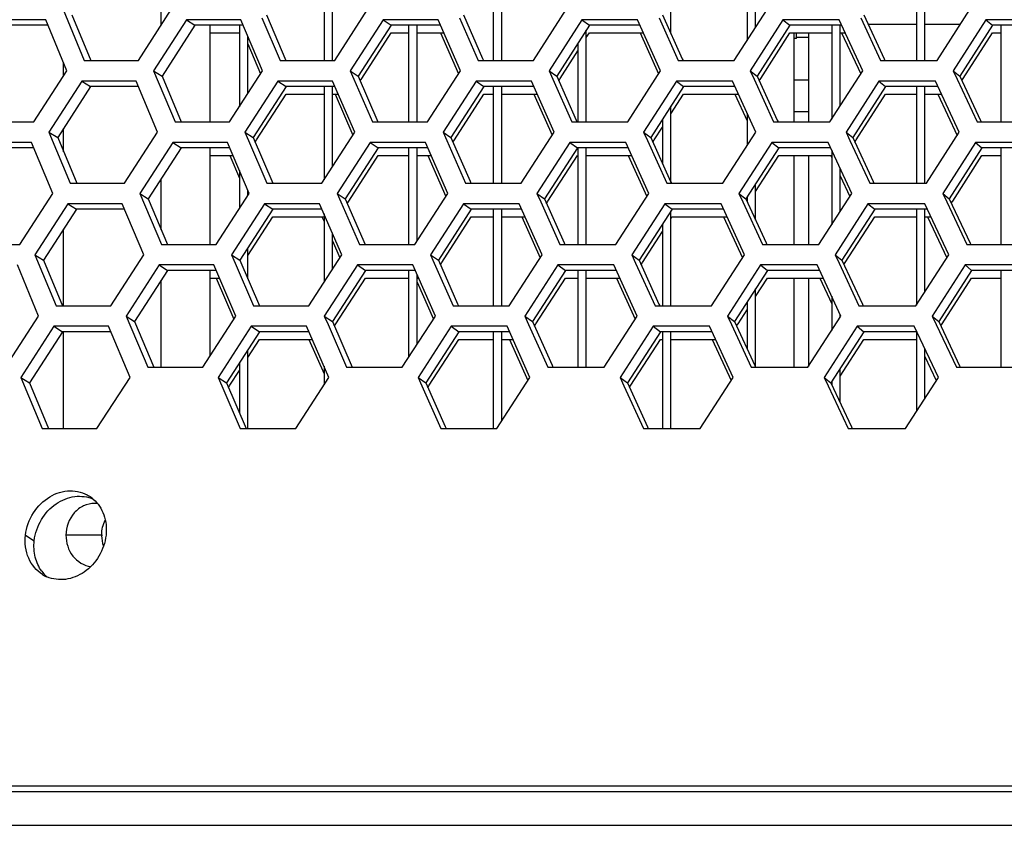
# Model space of a CAD drawing. Header units: millimetres. Extents: x 0 to 420, y 0 to 297.
# Tile 42 of 256: x 107.44 to 112.09, y 84.57 to 88.39. Entities that reach past the tile are written whole.
import ezdxf

# ---------------------------------------------------------------- set-up
doc = ezdxf.new("R2010")
doc.units = ezdxf.units.MM
doc.header["$LTSCALE"] = 23.1
doc.layers.get('0').update_dxf_attribs({"linetype": 'CONTINUOUS'})
for name, color, linetype in [('02___PRT_ALL_AXES', 7, 'CONTINUOUS'), ('DIM_PILOTEES', 7, 'CONTINUOUS'), ('FASEN', 7, 'CONTINUOUS')]:
    doc.layers.add(name, color=color, linetype=linetype)
doc.styles.get("Standard").update_dxf_attribs({"font": 'txt', "width": 0.7})
doc.dimstyles.new('DIMSTYLE_4', dxfattribs={"dimtxt": 2.5, "dimasz": 3.5, "dimexe": 2, "dimexo": 0, "dimtad": 1, "dimdec": 0, "dimlfac": 10, "dimdsep": 46, "dimtxsty": 'Standard', "dimblk": '_FILLED', "dimblk1": '_FILLED', "dimblk2": '_FILLED', "dimcen": 0.09, "dimazin": 2, "dimtp": 0.8, "dimtm": 0.8, "dimtfac": 1, "dimtdec": 0, "dimtofl": 0, "dimtmove": 0, "dimatfit": 3, "dimldrblk": '_FILLED', "dimfxl": 0, "dimtolj": 1, "dimarcsym": 0})

# ---------------------------------------------------------------- blocks, each defined once
blk = doc.blocks.new('_FILLED')
at = {"color": 0, "linetype": 'ByBlock'}
blk.add_solid([(0, 0), (-1, 0.1429), (-1, -0.1429)], dxfattribs=at)
blk = doc.blocks.new('*D10')
at = {"layer": 'DIM_PILOTEES', "color": 2, "linetype": 'Continuous'}
for p, q in [((124.1252, 106.0416), (62.1844, 106.0416)), ((64.1844, 106.0416), (64.1844, 79.644)), ((64.1844, 53.2465), (64.1844, 79.644)), ((101.3716, 53.2465), (62.1844, 53.2465))]:
    blk.add_line(p, q, dxfattribs=at)
at = {"layer": 'DIM_PILOTEES', "color": 2, "linetype": 'Continuous', "xscale": 3.5, "yscale": 3.5, "zscale": 3.5}
for p, rotation in [((64.1844, 106.0416), 90), ((64.1844, 53.2465), 270)]:
    blk.add_blockref('_FILLED', p, dxfattribs=dict(at, rotation=rotation))
at = {"layer": 'DIM_PILOTEES', "color": 2, "linetype": 'Continuous', "insert": (61.0594, 82.8955), "char_height": 2.5, "width": 8.571429, "attachment_point": 2, "rotation": 90, "line_spacing_factor": 0.9}
blk.add_mtext('{\\ftxt;\\W0.0001;\\H0.0001;\\~}{\\ftxt;\\W2.2857142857;\\H2.5; }{\\ftxt;\\W0.0001;\\H0.0001;\\~}', dxfattribs=at)

msp = doc.modelspace()

# ---------------------------------------------------------------- linework, layer by layer
at = {"color": 7, "linetype": 'Continuous'}
for p, q in [((108.8752, 88.6566), (108.8752, 88.1995)), ((108.9152, 88.1995), (108.9152, 88.6566)), ((109.6752, 88.6348), (109.6752, 88.1995)), ((109.7152, 88.1995), (109.7152, 88.6566)), ((110.8752, 88.6483), (110.8752, 88.2937)), ((111.6752, 88.6566), (111.6752, 88.1995)), ((111.7152, 88.1995), (111.7152, 88.6566)), ((110.9152, 88.3561), (110.9152, 88.5603)), ((110.5152, 88.3271), (110.5152, 88.4768)), ((107.6837, 88.4151), (107.7724, 88.1995)), ((108.2246, 88.3927), (108.2648, 88.3668)), ((108.6036, 88.4151), (108.6952, 88.1995)), ((109.1543, 88.3927), (109.1921, 88.3668)), ((109.5346, 88.4151), (109.6248, 88.2088)), ((110.0946, 88.3927), (110.13, 88.3668)), ((110.4758, 88.4151), (110.5689, 88.2079)), ((111.0447, 88.3927), (111.0777, 88.3668)), ((111.4266, 88.4151), (111.5226, 88.207)), ((112.0041, 88.3927), (112.0347, 88.3668)), ((107.5707, 88.3668), (107.3486, 88.3668)), ((108.2648, 88.3668), (108.1097, 88.1253)), ((108.4928, 88.3668), (108.2648, 88.3668)), ((108.4752, 88.3668), (108.4752, 87.9816)), ((109.1921, 88.3668), (109.0371, 88.1253)), ((109.4258, 88.3668), (109.1921, 88.3668)), ((109.2752, 88.3668), (109.2752, 87.9097)), ((109.3152, 87.9097), (109.3152, 88.3668)), ((110.13, 88.3668), (109.9752, 88.1253)), ((110.1152, 87.9097), (110.1152, 88.3438)), ((110.3692, 88.3668), (110.13, 88.3668)), ((111.0777, 88.3668), (110.9232, 88.1253)), ((111.3222, 88.3668), (111.0777, 88.3668)), ((111.2752, 88.3668), (111.2752, 87.9225)), ((111.3152, 87.9849), (111.3152, 88.3668)), ((111.4465, 88.3718), (111.6752, 88.3718)), ((111.7152, 88.3718), (111.8837, 88.3718)), ((112.0347, 88.3668), (111.8805, 88.1253)), ((112.2843, 88.3668), (112.0347, 88.3668)), ((112.0752, 88.3668), (112.0752, 87.9097)), ((108.3371, 88.3309), (108.4752, 88.3309)), ((108.5152, 88.0437), (108.5152, 88.3138)), ((109.0534, 88.1148), (109.1921, 88.3309)), ((109.1921, 88.3309), (109.2752, 88.3309)), ((109.3152, 88.3309), (109.4414, 88.3309)), ((110.1152, 88.3079), (110.13, 88.3309)), ((110.13, 88.3309), (110.3853, 88.3309)), ((110.9395, 88.1149), (111.0777, 88.3309)), ((111.0777, 88.3309), (111.2752, 88.3309)), ((111.0957, 88.3309), (111.0958, 87.9097)), ((111.1081, 88.3045), (111.108, 88.3309)), ((111.1654, 88.3309), (111.1654, 87.9097)), ((111.3152, 88.3309), (111.3388, 88.3309)), ((111.8968, 88.1149), (112.0347, 88.3309)), ((112.0347, 88.3309), (112.0752, 88.3309)), ((110.0752, 88.2813), (110.0752, 87.9097)), ((109.6247, 88.2088), (109.6288, 88.1995)), ((109.6248, 88.2088), (109.6288, 88.1995)), ((109.9915, 88.1149), (110.0752, 88.2455)), ((110.5689, 88.2079), (110.5727, 88.1995)), ((111.5226, 88.207), (111.5261, 88.1995)), ((108.0693, 88.1512), (108.1097, 88.1253)), ((108.1097, 88.1253), (108.2001, 87.9097)), ((108.999, 88.1512), (109.0371, 88.1253)), ((109.0371, 88.1253), (109.1303, 87.9097)), ((109.0464, 88.1039), (109.0534, 88.1148)), ((109.9394, 88.1512), (109.9752, 88.1253)), ((109.9752, 88.1253), (110.0671, 87.9186)), ((109.9846, 88.1041), (109.9915, 88.1149)), ((110.8899, 88.1512), (110.9232, 88.1253)), ((110.9232, 88.1253), (111.018, 87.9177)), ((110.9327, 88.1044), (110.9395, 88.1149)), ((111.8496, 88.1512), (111.8805, 88.1253)), ((111.8805, 88.1253), (111.9782, 87.9168)), ((111.8902, 88.1046), (111.8968, 88.1149)), ((107.772, 88.077), (107.6168, 87.8355)), ((107.7307, 88.1029), (107.772, 88.077)), ((107.9977, 88.077), (107.772, 88.077)), ((108.6958, 88.077), (108.5405, 87.8355)), ((108.6568, 88.1029), (108.6958, 88.077)), ((108.9272, 88.077), (108.6958, 88.077)), ((108.8752, 88.077), (108.8752, 87.6363)), ((108.9152, 87.6982), (108.9152, 88.077)), ((109.6304, 88.077), (109.4752, 87.8355)), ((109.5938, 88.1029), (109.6304, 88.077)), ((109.8674, 88.077), (109.6304, 88.077)), ((109.6752, 88.077), (109.6752, 87.6199)), ((109.7152, 87.6199), (109.7152, 88.077)), ((110.5752, 88.077), (110.4202, 87.8355)), ((110.541, 88.1029), (110.5752, 88.077)), ((110.8176, 88.077), (110.5752, 88.077)), ((111.5295, 88.077), (111.3749, 87.8355)), ((111.4977, 88.1029), (111.5295, 88.077)), ((111.7772, 88.077), (111.5295, 88.077)), ((111.6752, 88.077), (111.6752, 87.6199)), ((111.7152, 87.6199), (111.7152, 88.077)), ((108.5568, 87.825), (108.6958, 88.0412)), ((108.6958, 88.0412), (108.8752, 88.0412)), ((108.9152, 88.0412), (108.9426, 88.0412)), ((109.4915, 87.825), (109.6304, 88.0412)), ((109.6304, 88.0412), (109.6752, 88.0412)), ((109.7152, 88.0412), (109.8833, 88.0412)), ((110.5152, 87.9477), (110.5752, 88.0412)), ((110.5752, 88.0412), (110.834, 88.0412)), ((111.3912, 87.8251), (111.5295, 88.0412)), ((111.5295, 88.0412), (111.6752, 88.0412)), ((111.7152, 88.0412), (111.794, 88.0412)), ((110.5152, 87.6252), (110.5152, 87.9836)), ((110.4752, 87.9212), (110.4752, 87.7136)), ((110.8752, 87.9509), (110.8752, 87.7976)), ((110.0671, 87.9186), (110.071, 87.9097)), ((110.4365, 87.8251), (110.4752, 87.8854)), ((111.018, 87.9177), (111.0217, 87.9097)), ((111.9782, 87.9168), (111.9815, 87.9097)), ((107.5751, 87.8614), (107.6168, 87.8355)), ((107.6168, 87.8355), (107.706, 87.6199)), ((108.5012, 87.8614), (108.5405, 87.8355)), ((108.5405, 87.8355), (108.6325, 87.6199)), ((109.4383, 87.8614), (109.4752, 87.8355)), ((109.4752, 87.8355), (109.5658, 87.6292)), ((110.3857, 87.8614), (110.4202, 87.8355)), ((110.4202, 87.8355), (110.5138, 87.6284)), ((111.3428, 87.8614), (111.3749, 87.8355)), ((111.3749, 87.8355), (111.4714, 87.6275)), ((107.5036, 87.7872), (107.2803, 87.7872)), ((108.2002, 87.7872), (108.0447, 87.5457)), ((108.1601, 87.8131), (108.2002, 87.7872)), ((108.4293, 87.7872), (108.2002, 87.7872)), ((108.5497, 87.814), (108.5568, 87.825)), ((109.1314, 87.7872), (108.9759, 87.5457)), ((109.0936, 87.8131), (109.1314, 87.7872)), ((109.3662, 87.7872), (109.1314, 87.7872)), ((109.2752, 87.7872), (109.2752, 87.3301)), ((109.3152, 87.3459), (109.3152, 87.7872)), ((109.4845, 87.8142), (109.4915, 87.825)), ((110.0731, 87.7872), (109.9177, 87.5457)), ((110.0377, 87.8131), (110.0731, 87.7872)), ((110.3134, 87.7872), (110.0731, 87.7872)), ((110.0752, 87.7872), (110.0752, 87.3301)), ((110.1152, 87.3301), (110.1152, 87.7872)), ((110.4297, 87.8145), (110.4365, 87.8251)), ((111.0247, 87.7872), (110.8696, 87.5457)), ((110.9917, 87.8131), (111.0247, 87.7872)), ((111.2703, 87.7872), (111.0247, 87.7872)), ((111.3845, 87.8147), (111.3912, 87.8251)), ((111.9855, 87.7872), (111.8308, 87.5457)), ((111.9549, 87.8131), (111.9855, 87.7872)), ((112.2363, 87.7872), (111.9855, 87.7872)), ((112.0752, 87.7872), (112.0752, 87.3301)), ((108.3371, 87.7514), (108.4446, 87.7514)), ((108.9922, 87.5352), (109.1314, 87.7514)), ((109.1314, 87.7514), (109.2752, 87.7514)), ((109.3152, 87.7514), (109.3819, 87.7514)), ((109.934, 87.5352), (110.0731, 87.7514)), ((110.1152, 87.7514), (110.3296, 87.7514)), ((110.9152, 87.5809), (111.0247, 87.7514)), ((111.0247, 87.7514), (111.2752, 87.7514)), ((111.0958, 87.7514), (111.0958, 87.3301)), ((111.1654, 87.7514), (111.1654, 87.3301)), ((111.2752, 87.7766), (111.2752, 87.4237)), ((111.8471, 87.5353), (111.9855, 87.7514)), ((111.9855, 87.7514), (112.0752, 87.7514)), ((111.3152, 87.4858), (111.3152, 87.6904)), ((108.4752, 87.6797), (108.4752, 87.5)), ((109.5658, 87.6292), (109.5699, 87.6199)), ((110.5138, 87.6284), (110.5176, 87.6199)), ((110.9152, 87.4461), (110.9152, 87.6168)), ((111.4714, 87.6275), (111.4749, 87.6199)), ((111.4714, 87.6275), (111.4749, 87.6199)), ((108.0042, 87.5716), (108.0447, 87.5457)), ((108.5152, 87.5619), (108.5152, 87.5862)), ((108.9378, 87.5716), (108.9759, 87.5457)), ((109.882, 87.5716), (109.9177, 87.5457)), ((110.8362, 87.5716), (110.8696, 87.5457)), ((110.8752, 87.5545), (110.8752, 87.5334)), ((111.7999, 87.5716), (111.8308, 87.5457)), ((107.6644, 87.5233), (107.7057, 87.4974)), ((108.0447, 87.5457), (108.1356, 87.3301)), ((108.5942, 87.5233), (108.6331, 87.4974)), ((108.9759, 87.5457), (109.0695, 87.3301)), ((108.9851, 87.5243), (108.9922, 87.5352)), ((109.5349, 87.5233), (109.5715, 87.4974)), ((109.9177, 87.5457), (110.0101, 87.339)), ((109.9272, 87.5246), (109.934, 87.5352)), ((110.486, 87.5233), (110.5202, 87.4974)), ((110.8696, 87.5457), (110.9649, 87.3382)), ((111.4466, 87.5233), (111.4784, 87.4974)), ((111.8308, 87.5457), (111.929, 87.3372)), ((111.8405, 87.5251), (111.8471, 87.5353)), ((107.7057, 87.4974), (107.5499, 87.256)), ((107.9324, 87.4974), (107.7057, 87.4974)), ((108.6331, 87.4974), (108.4773, 87.256)), ((108.5152, 87.2789), (108.6331, 87.4616)), ((108.8656, 87.4974), (108.6331, 87.4974)), ((108.6331, 87.4616), (108.8752, 87.4616)), ((108.8752, 87.4753), (108.8752, 87.1518)), ((109.5715, 87.4974), (109.4158, 87.256)), ((109.4321, 87.2454), (109.5715, 87.4616)), ((109.8096, 87.4974), (109.5715, 87.4974)), ((109.5715, 87.4616), (109.6752, 87.4616)), ((109.6752, 87.4974), (109.6752, 87.0404)), ((109.7152, 87.0404), (109.7152, 87.4974)), ((109.7152, 87.4616), (109.8256, 87.4616)), ((110.5202, 87.4974), (110.3647, 87.256)), ((110.5152, 87.0404), (110.5152, 87.4898)), ((110.5152, 87.454), (110.5202, 87.4616)), ((110.7637, 87.4974), (110.5202, 87.4974)), ((110.5202, 87.4616), (110.7802, 87.4616)), ((111.4784, 87.4974), (111.3232, 87.256)), ((111.3395, 87.2455), (111.4784, 87.4616)), ((111.7272, 87.4974), (111.4784, 87.4974)), ((111.4784, 87.4616), (111.6752, 87.4616)), ((111.6752, 87.4974), (111.6752, 87.0433)), ((111.7152, 87.1053), (111.7152, 87.4974)), ((111.7152, 87.4616), (111.7441, 87.4616)), ((110.4752, 87.4276), (110.4752, 87.0404)), ((108.9152, 87.2136), (108.9152, 87.3833)), ((110.381, 87.2455), (110.4752, 87.3918)), ((110.0101, 87.339), (110.014, 87.3301)), ((110.9648, 87.3382), (110.9685, 87.3301)), ((111.9289, 87.3372), (111.9323, 87.3301)), ((111.929, 87.3372), (111.9323, 87.3301)), ((107.5083, 87.2818), (107.5499, 87.256)), ((108.438, 87.2818), (108.4773, 87.256)), ((108.5152, 87.1674), (108.5152, 87.3147)), ((109.3789, 87.2818), (109.4158, 87.256)), ((110.3301, 87.2818), (110.3647, 87.256)), ((111.2911, 87.2818), (111.3232, 87.256)), ((107.5499, 87.256), (107.6395, 87.0404)), ((108.0956, 87.2335), (108.1357, 87.2077)), ((108.4773, 87.256), (108.5698, 87.0404)), ((109.0329, 87.2335), (109.0706, 87.2077)), ((109.4158, 87.256), (109.5069, 87.0497)), ((109.4252, 87.2347), (109.4321, 87.2454)), ((109.9807, 87.2335), (110.0161, 87.2077)), ((110.3647, 87.256), (110.4587, 87.0488)), ((110.3742, 87.2349), (110.381, 87.2455)), ((110.9386, 87.2335), (110.9716, 87.2077)), ((111.3232, 87.256), (111.4202, 87.0479)), ((111.3329, 87.2352), (111.3395, 87.2455)), ((111.9057, 87.2335), (111.9363, 87.2077)), ((108.1357, 87.2077), (107.9797, 86.9662)), ((108.3659, 87.2077), (108.1357, 87.2077)), ((109.0706, 87.2077), (108.9146, 86.9662)), ((109.3065, 87.2077), (109.0706, 87.2077)), ((109.2752, 87.2077), (109.2752, 86.7966)), ((109.3152, 86.8583), (109.3152, 87.1879)), ((110.0161, 87.2077), (109.8603, 86.9662)), ((110.2576, 87.2077), (110.0161, 87.2077)), ((110.0752, 87.2077), (110.0752, 86.7506)), ((110.1152, 86.7506), (110.1152, 87.2077)), ((110.9716, 87.2077), (110.816, 86.9662)), ((111.2184, 87.2077), (110.9716, 87.2077)), ((111.9363, 87.2077), (111.7811, 86.9662)), ((112.1883, 87.2077), (111.9363, 87.2077)), ((112.0752, 87.2077), (112.0752, 86.7506)), ((108.3371, 87.1718), (108.3813, 87.1718)), ((108.9309, 86.9556), (109.0706, 87.1718)), ((109.0706, 87.1718), (109.2752, 87.1718)), ((109.3152, 87.1718), (109.3223, 87.1718)), ((109.8766, 86.9556), (110.0161, 87.1718)), ((110.0161, 87.1718), (110.0752, 87.1718)), ((110.1152, 87.1718), (110.2738, 87.1718)), ((110.9152, 87.0843), (110.9716, 87.1718)), ((110.9716, 87.1718), (111.2351, 87.1718)), ((111.0959, 87.1718), (111.0959, 86.7506)), ((111.1654, 87.1718), (111.1654, 86.7543)), ((111.7974, 86.9557), (111.9363, 87.1718)), ((111.9363, 87.1718), (112.0752, 87.1718)), ((110.9152, 86.7506), (110.9152, 87.1202)), ((111.2752, 87.0857), (111.2752, 86.9243)), ((109.5069, 87.0497), (109.511, 87.0404)), ((109.5069, 87.0497), (109.511, 87.0404)), ((110.4587, 87.0488), (110.4626, 87.0404)), ((110.8752, 87.0581), (110.8752, 86.8376)), ((111.4202, 87.0479), (111.4237, 87.0404)), ((107.9392, 86.9921), (107.9797, 86.9662)), ((108.8765, 86.9921), (108.9146, 86.9662)), ((109.8245, 86.9921), (109.8603, 86.9662)), ((110.7826, 86.9921), (110.816, 86.9662)), ((110.8323, 86.9557), (110.8752, 87.0223)), ((111.3152, 86.9862), (111.3152, 87.0002)), ((111.7502, 86.9921), (111.7811, 86.9662)), ((107.598, 86.9438), (107.6393, 86.9179)), ((107.9797, 86.9662), (108.071, 86.7506)), ((108.5315, 86.9438), (108.5705, 86.9179)), ((108.9146, 86.9662), (109.0087, 86.7506)), ((108.9239, 86.9448), (108.9309, 86.9556)), ((109.4761, 86.9438), (109.5127, 86.9179)), ((109.8603, 86.9662), (109.9531, 86.7595)), ((109.8697, 86.945), (109.8766, 86.9556)), ((110.431, 86.9438), (110.4652, 86.9179)), ((110.816, 86.9662), (110.9117, 86.7586)), ((110.8256, 86.9453), (110.8323, 86.9557)), ((111.3955, 86.9438), (111.4273, 86.9179)), ((111.7811, 86.9662), (111.8797, 86.7577)), ((111.7908, 86.9455), (111.7974, 86.9557)), ((107.6393, 86.9179), (107.483, 86.6764)), ((107.8671, 86.9179), (107.6393, 86.9179)), ((108.5705, 86.9179), (108.4142, 86.6764)), ((108.8041, 86.9179), (108.5705, 86.9179)), ((109.5127, 86.9179), (109.3565, 86.6764)), ((109.7519, 86.9179), (109.5127, 86.9179)), ((109.6752, 86.9179), (109.6752, 86.4608)), ((109.7152, 86.4963), (109.7152, 86.9179)), ((110.4652, 86.9179), (110.3091, 86.6764)), ((110.7099, 86.9179), (110.4652, 86.9179)), ((110.4752, 86.9179), (110.4752, 86.4608)), ((110.5152, 86.4608), (110.5152, 86.9179)), ((111.4273, 86.9179), (111.2716, 86.6764)), ((111.6772, 86.9179), (111.4273, 86.9179)), ((111.6752, 86.9179), (111.6752, 86.5411)), ((108.5152, 86.7967), (108.5705, 86.8821)), ((108.5705, 86.8821), (108.8198, 86.8821)), ((109.3728, 86.6658), (109.5127, 86.8821)), ((109.5127, 86.8821), (109.6752, 86.8821)), ((109.7152, 86.8821), (109.768, 86.8821)), ((110.3255, 86.6659), (110.4652, 86.8821)), ((110.4652, 86.8821), (110.4752, 86.8821)), ((110.5152, 86.8821), (110.7264, 86.8821)), ((111.3152, 86.7083), (111.4273, 86.8821)), ((111.4273, 86.8821), (111.6752, 86.8821)), ((108.5152, 86.4608), (108.5152, 86.8325)), ((111.7152, 86.603), (111.7152, 86.8376)), ((108.4752, 86.7707), (108.4752, 86.5346)), ((109.9531, 86.7595), (109.9571, 86.7506)), ((110.9117, 86.7586), (110.9154, 86.7506)), ((111.8797, 86.7577), (111.8831, 86.7506)), ((108.4305, 86.6658), (108.4752, 86.7349)), ((108.8752, 86.7551), (108.8752, 86.6667)), ((111.3152, 86.583), (111.3152, 86.7441)), ((107.4414, 86.7023), (107.483, 86.6764)), ((107.483, 86.6764), (107.5731, 86.4608)), ((108.3749, 86.7023), (108.4142, 86.6764)), ((108.4142, 86.6764), (108.5071, 86.4608)), ((108.4234, 86.6549), (108.4305, 86.6658)), ((109.3195, 86.7023), (109.3565, 86.6764)), ((109.3565, 86.6764), (109.448, 86.4701)), ((109.3659, 86.6551), (109.3728, 86.6658)), ((110.2746, 86.7023), (110.3091, 86.6764)), ((110.3091, 86.6764), (110.4036, 86.4693)), ((110.3187, 86.6554), (110.3255, 86.6659)), ((111.2394, 86.7023), (111.2716, 86.6764)), ((111.2716, 86.6764), (111.369, 86.4684)), ((111.2752, 86.6821), (111.2752, 86.6685)), ((109.448, 86.4701), (109.4521, 86.4608)), ((110.4036, 86.4693), (110.4075, 86.4608)), ((111.369, 86.4684), (111.3725, 86.4608)), ((111.369, 86.4684), (111.3725, 86.4608)), ((107.4642, 85.9566), (107.5055, 85.9307)), ((161.5515, 84.7446), (86.699, 84.7446)), ((85.0752, 84.5866), (163.1752, 84.5866))]:
    msp.add_line(p, q, dxfattribs=at)
at = {"color": 3, "linetype": 'Continuous'}
for p, q in [((107.642, 88.441), (107.7418, 88.1995)), ((107.9977, 88.1995), (108.153, 88.441)), ((108.9263, 88.1995), (109.0815, 88.441)), ((109.8655, 88.1995), (110.0206, 88.441)), ((110.8148, 88.1995), (110.9696, 88.441)), ((111.7734, 88.1995), (111.9279, 88.441)), ((107.5601, 88.3927), (107.3061, 88.3927)), ((107.6596, 88.1512), (107.5601, 88.3927)), ((108.2246, 88.3927), (108.0693, 88.1512)), ((108.4818, 88.3927), (108.2246, 88.3927)), ((108.5845, 88.1512), (108.4818, 88.3927)), ((108.5815, 88.4007), (108.6672, 88.1995)), ((109.1543, 88.3927), (108.999, 88.1512)), ((109.4145, 88.3927), (109.1543, 88.3927)), ((109.5202, 88.1512), (109.4145, 88.3927)), ((109.5152, 88.4007), (109.6036, 88.1995)), ((110.0946, 88.3927), (109.9394, 88.1512)), ((110.3575, 88.3927), (110.0946, 88.3927)), ((110.4663, 88.1512), (110.3575, 88.3927)), ((110.4593, 88.4007), (110.5501, 88.1995)), ((111.0447, 88.3927), (110.8899, 88.1512)), ((111.3103, 88.3927), (111.0447, 88.3927)), ((111.4219, 88.1512), (111.3103, 88.3927)), ((111.413, 88.4007), (111.5062, 88.1995)), ((112.0041, 88.3927), (111.8496, 88.1512)), ((112.2721, 88.3927), (112.0041, 88.3927)), ((109.4258, 88.3309), (109.5109, 88.1366)), ((110.3692, 88.3309), (110.4568, 88.1364)), ((111.1081, 88.3045), (111.0957, 88.3045)), ((111.1081, 88.3096), (111.1654, 88.3096)), ((111.3222, 88.3309), (111.4123, 88.1361)), ((108.5152, 88.278), (108.5753, 88.1369)), ((107.7418, 88.1995), (107.9977, 88.1995)), ((108.6672, 88.1995), (108.9263, 88.1995)), ((109.6036, 88.1995), (109.8655, 88.1995)), ((110.5501, 88.1995), (110.8148, 88.1995)), ((111.5062, 88.1995), (111.7734, 88.1995)), ((107.5041, 87.9097), (107.6596, 88.1512)), ((108.0693, 88.1512), (108.1709, 87.9097)), ((108.4289, 87.9097), (108.5845, 88.1512)), ((108.999, 88.1512), (109.0164, 88.1109)), ((109.0164, 88.1109), (109.1037, 87.9097)), ((109.3647, 87.9097), (109.5202, 88.1512)), ((109.9394, 88.1512), (109.9574, 88.1109)), ((109.9574, 88.1109), (110.0471, 87.9097)), ((110.311, 87.9097), (110.4663, 88.1512)), ((110.8899, 88.1512), (110.9083, 88.1109)), ((110.9083, 88.1109), (111.0005, 87.9097)), ((111.267, 87.9097), (111.4219, 88.1512)), ((111.8496, 88.1512), (111.8685, 88.1109)), ((111.8685, 88.1109), (111.9631, 87.9097)), ((107.7307, 88.1029), (107.5751, 87.8614)), ((107.9868, 88.1029), (107.7307, 88.1029)), ((108.0882, 87.8614), (107.9868, 88.1029)), ((108.6568, 88.1029), (108.5012, 87.8614)), ((108.916, 88.1029), (108.6568, 88.1029)), ((109.0205, 87.8614), (108.916, 88.1029)), ((109.5938, 88.1029), (109.4383, 87.8614)), ((109.8559, 88.1029), (109.5938, 88.1029)), ((109.9634, 87.8614), (109.8559, 88.1029)), ((110.541, 88.1029), (110.3857, 87.8614)), ((110.8058, 88.1029), (110.541, 88.1029)), ((110.9162, 87.8614), (110.8058, 88.1029)), ((111.1654, 88.1066), (111.0958, 88.1066)), ((111.4977, 88.1029), (111.3428, 87.8614)), ((111.7651, 88.1029), (111.4977, 88.1029)), ((111.8784, 87.8614), (111.7651, 88.1029)), ((108.9272, 88.0412), (109.0112, 87.847)), ((109.8674, 88.0412), (109.9539, 87.8467)), ((110.8176, 88.0412), (110.8752, 87.9151)), ((111.7772, 88.0412), (111.8687, 87.8462)), ((111.1654, 87.9566), (111.0958, 87.9566)), ((107.2493, 87.9097), (107.5041, 87.9097)), ((108.1709, 87.9097), (108.4289, 87.9097)), ((109.1037, 87.9097), (109.3647, 87.9097)), ((110.0471, 87.9097), (110.311, 87.9097)), ((111.0005, 87.9097), (111.267, 87.9097)), ((111.9631, 87.9097), (112.232, 87.9097)), ((107.5751, 87.8614), (107.6754, 87.6199)), ((107.9324, 87.6199), (108.0882, 87.8614)), ((108.5012, 87.8614), (108.5184, 87.8211)), ((108.8647, 87.6199), (109.0205, 87.8614)), ((109.4383, 87.8614), (109.456, 87.8211)), ((109.8077, 87.6199), (109.9634, 87.8614)), ((110.3857, 87.8614), (110.4039, 87.8211)), ((110.7609, 87.6199), (110.9162, 87.8614)), ((111.3428, 87.8614), (111.3615, 87.8211)), ((111.7234, 87.6199), (111.8784, 87.8614)), ((107.4929, 87.8131), (107.2379, 87.8131)), ((107.5929, 87.5716), (107.4929, 87.8131)), ((108.1601, 87.8131), (108.0042, 87.5716)), ((108.4183, 87.8131), (108.1601, 87.8131)), ((108.5215, 87.5716), (108.4183, 87.8131)), ((108.5184, 87.8211), (108.6046, 87.6199)), ((109.0936, 87.8131), (108.9378, 87.5716)), ((109.3548, 87.8131), (109.0936, 87.8131)), ((109.4611, 87.5716), (109.3548, 87.8131)), ((109.456, 87.8211), (109.5447, 87.6199)), ((110.0377, 87.8131), (109.882, 87.5716)), ((110.3017, 87.8131), (110.0377, 87.8131)), ((110.4109, 87.5716), (110.3017, 87.8131)), ((110.4039, 87.8211), (110.4951, 87.6199)), ((110.9917, 87.8131), (110.8362, 87.5716)), ((111.2583, 87.8131), (110.9917, 87.8131)), ((111.3705, 87.5716), (111.2583, 87.8131)), ((111.3615, 87.8211), (111.4551, 87.6199)), ((111.9549, 87.8131), (111.7999, 87.5716)), ((112.224, 87.8131), (111.9549, 87.8131)), ((108.4293, 87.7514), (108.4752, 87.6439)), ((109.3662, 87.7514), (109.4517, 87.5571)), ((110.3134, 87.7514), (110.4014, 87.5568)), ((111.2703, 87.7514), (111.2739, 87.7436)), ((111.3152, 87.6546), (111.3608, 87.5566)), ((107.6754, 87.6199), (107.9324, 87.6199)), ((108.6046, 87.6199), (108.8647, 87.6199)), ((109.5447, 87.6199), (109.8077, 87.6199)), ((110.4951, 87.6199), (110.7609, 87.6199)), ((111.4551, 87.6199), (111.7234, 87.6199)), ((107.4369, 87.3301), (107.5929, 87.5716)), ((108.0042, 87.5716), (108.1064, 87.3301)), ((108.3654, 87.3301), (108.5215, 87.5716)), ((108.9378, 87.5716), (108.9553, 87.5314)), ((109.3051, 87.3301), (109.4611, 87.5716)), ((109.882, 87.5716), (109.9, 87.5314)), ((110.2551, 87.3301), (110.4109, 87.5716)), ((110.8362, 87.5716), (110.8547, 87.5314)), ((111.215, 87.3301), (111.3705, 87.5716)), ((111.7999, 87.5716), (111.8188, 87.5314)), ((107.6644, 87.5233), (107.5083, 87.2818)), ((107.9215, 87.5233), (107.6644, 87.5233)), ((108.0234, 87.2818), (107.9215, 87.5233)), ((108.5942, 87.5233), (108.438, 87.2818)), ((108.8544, 87.5233), (108.5942, 87.5233)), ((108.9594, 87.2818), (108.8544, 87.5233)), ((108.9553, 87.5314), (109.043, 87.3301)), ((109.5349, 87.5233), (109.3789, 87.2818)), ((109.7981, 87.5233), (109.5349, 87.5233)), ((109.9061, 87.2818), (109.7981, 87.5233)), ((109.9, 87.5314), (109.9902, 87.3301)), ((110.486, 87.5233), (110.3301, 87.2818)), ((110.7519, 87.5233), (110.486, 87.5233)), ((110.8628, 87.2818), (110.7519, 87.5233)), ((110.8547, 87.5314), (110.9474, 87.3301)), ((111.4466, 87.5233), (111.2911, 87.2818)), ((111.7151, 87.5233), (111.4466, 87.5233)), ((111.8289, 87.2818), (111.7151, 87.5233)), ((111.8188, 87.5314), (111.9139, 87.3301)), ((108.8656, 87.4616), (108.8752, 87.4395)), ((109.8096, 87.4616), (109.8966, 87.2672)), ((110.7637, 87.4616), (110.8532, 87.2669)), ((111.7272, 87.4616), (111.8191, 87.2667)), ((107.181, 87.3301), (107.4369, 87.3301)), ((108.1064, 87.3301), (108.3654, 87.3301)), ((108.9152, 87.3474), (108.9501, 87.2674)), ((109.043, 87.3301), (109.3051, 87.3301)), ((109.9902, 87.3301), (110.2551, 87.3301)), ((110.9474, 87.3301), (111.215, 87.3301)), ((111.9139, 87.3301), (112.1839, 87.3301)), ((107.5083, 87.2818), (107.609, 87.0404)), ((107.8671, 87.0404), (108.0234, 87.2818)), ((108.438, 87.2818), (108.4553, 87.2416)), ((108.8031, 87.0404), (108.9594, 87.2818)), ((109.3789, 87.2818), (109.3967, 87.2416)), ((109.7499, 87.0404), (109.9061, 87.2818)), ((110.3301, 87.2818), (110.3484, 87.2416)), ((110.7069, 87.0404), (110.8628, 87.2818)), ((111.2911, 87.2818), (111.3099, 87.2416)), ((111.6734, 87.0404), (111.8289, 87.2818)), ((107.5263, 86.9921), (107.4257, 87.2335)), ((108.0956, 87.2335), (107.9392, 86.9921)), ((108.3548, 87.2335), (108.0956, 87.2335)), ((108.4586, 86.9921), (108.3548, 87.2335)), ((108.4553, 87.2416), (108.542, 87.0404)), ((109.0329, 87.2335), (108.8765, 86.9921)), ((109.2951, 87.2335), (109.0329, 87.2335)), ((109.4019, 86.9921), (109.2951, 87.2335)), ((109.3967, 87.2416), (109.4859, 87.0404)), ((109.9807, 87.2335), (109.8245, 86.9921)), ((110.2458, 87.2335), (109.9807, 87.2335)), ((110.3556, 86.9921), (110.2458, 87.2335)), ((110.3484, 87.2416), (110.4401, 87.0404)), ((110.9386, 87.2335), (110.7826, 86.9921)), ((111.2063, 87.2335), (110.9386, 87.2335)), ((111.319, 86.9921), (111.2063, 87.2335)), ((111.3099, 87.2416), (111.404, 87.0404)), ((111.9057, 87.2335), (111.7502, 86.9921)), ((112.1759, 87.2335), (111.9057, 87.2335)), ((108.3659, 87.1718), (108.4493, 86.9778)), ((109.3152, 87.1521), (109.3925, 86.9775)), ((110.2576, 87.1718), (110.346, 86.9773)), ((111.2184, 87.1718), (111.2752, 87.0499)), ((107.609, 87.0404), (107.8671, 87.0404)), ((108.542, 87.0404), (108.8031, 87.0404)), ((109.4859, 87.0404), (109.7499, 87.0404)), ((110.4401, 87.0404), (110.7069, 87.0404)), ((111.404, 87.0404), (111.6734, 87.0404)), ((107.3697, 86.7506), (107.5263, 86.9921)), ((107.9392, 86.9921), (108.0418, 86.7506)), ((108.302, 86.7506), (108.4586, 86.9921)), ((108.8765, 86.9921), (108.8941, 86.9518)), ((109.2454, 86.7506), (109.4019, 86.9921)), ((109.8245, 86.9921), (109.8426, 86.9518)), ((110.1993, 86.7506), (110.3556, 86.9921)), ((110.7826, 86.9921), (110.8012, 86.9518)), ((111.163, 86.7506), (111.319, 86.9921)), ((111.7502, 86.9921), (111.7692, 86.9518)), ((107.598, 86.9438), (107.4414, 86.7023)), ((107.8562, 86.9438), (107.598, 86.9438)), ((107.9586, 86.7023), (107.8562, 86.9438)), ((108.5315, 86.9438), (108.3749, 86.7023)), ((108.7928, 86.9438), (108.5315, 86.9438)), ((108.8984, 86.7023), (108.7928, 86.9438)), ((108.8941, 86.9518), (108.9822, 86.7506)), ((109.4761, 86.9438), (109.3195, 86.7023)), ((109.7403, 86.9438), (109.4761, 86.9438)), ((109.8489, 86.7023), (109.7403, 86.9438)), ((109.8426, 86.9518), (109.9333, 86.7506)), ((110.431, 86.9438), (110.2746, 86.7023)), ((110.6979, 86.9438), (110.431, 86.9438)), ((110.8095, 86.7023), (110.6979, 86.9438)), ((110.8012, 86.9518), (110.8944, 86.7506)), ((111.3955, 86.9438), (111.2394, 86.7023)), ((111.665, 86.9438), (111.3955, 86.9438)), ((111.7794, 86.7023), (111.665, 86.9438)), ((111.7692, 86.9518), (111.8647, 86.7506)), ((108.8041, 86.8821), (108.8752, 86.7193)), ((109.7519, 86.8821), (109.8394, 86.6876)), ((110.7099, 86.8821), (110.7998, 86.6874)), ((111.7152, 86.8018), (111.7696, 86.6871)), ((108.0418, 86.7506), (108.302, 86.7506)), ((108.9822, 86.7506), (109.2454, 86.7506)), ((109.9333, 86.7506), (110.1993, 86.7506)), ((110.8944, 86.7506), (111.163, 86.7506)), ((111.8647, 86.7506), (112.1359, 86.7506)), ((107.4414, 86.7023), (107.5427, 86.4608)), ((107.8017, 86.4608), (107.9586, 86.7023)), ((108.3749, 86.7023), (108.3923, 86.662)), ((108.7415, 86.4608), (108.8984, 86.7023)), ((109.3195, 86.7023), (109.3374, 86.662)), ((109.6922, 86.4608), (109.8489, 86.7023)), ((110.2746, 86.7023), (110.293, 86.662)), ((110.653, 86.4608), (110.8095, 86.7023)), ((111.2394, 86.7023), (111.2583, 86.662)), ((111.6233, 86.4608), (111.7794, 86.7023)), ((108.3923, 86.662), (108.4793, 86.4608)), ((109.3374, 86.662), (109.4271, 86.4608)), ((110.293, 86.662), (110.3851, 86.4608)), ((111.2583, 86.662), (111.3529, 86.4608)), ((107.5427, 86.4608), (107.8017, 86.4608)), ((108.4793, 86.4608), (108.7415, 86.4608)), ((109.4271, 86.4608), (109.6922, 86.4608)), ((110.3851, 86.4608), (110.653, 86.4608)), ((111.3529, 86.4608), (111.6233, 86.4608)), ((161.6438, 84.7704), (86.6067, 84.7704))]:
    msp.add_line(p, q, dxfattribs=at)
for centre, radius, start, end in [((107.679, 86.0058), 0.1609, 49.0185, 57.4957), ((107.6286, 85.9057), 0.159, 237.7998, 246.7019)]:
    msp.add_arc(centre, radius, start, end, dxfattribs=at)
at = {"color": 7, "linetype": 'Continuous'}
for centre, radius, start, end in [((107.6759, 85.8861), 0.1678, 216.5191, 226.1228), ((107.6719, 85.8822), 0.1622, 226.1672, 229.0668)]:
    msp.add_arc(centre, radius, start, end, dxfattribs=at)
at = {"color": 3, "linetype": 'Continuous'}
for points, knots in [([(107.4642, 85.9566), (107.4684, 85.9937), (107.4943, 86.0657), (107.5722, 86.1438), (107.6724, 86.1762), (107.7391, 86.1582), (107.7655, 86.1414)], [0, 0, 0, 0, 0.270558, 0.532581, 0.773511, 1, 1, 1, 1]), ([(107.7845, 86.1272), (107.807, 86.1077), (107.8427, 86.053), (107.8484, 85.9887), (107.8447, 85.9566)], [0, 0, 0, 0, 0.478915, 1, 1, 1, 1]), ([(107.5439, 85.7712), (107.5157, 85.789), (107.4682, 85.8469), (107.46, 85.9201), (107.4642, 85.9566)], [0, 0, 0, 0, 0.476184, 1, 1, 1, 1]), ([(107.8447, 85.9566), (107.8408, 85.9219), (107.8175, 85.8544), (107.7476, 85.7782), (107.6567, 85.7403), (107.5927, 85.7481), (107.5657, 85.7597)], [0, 0, 0, 0, 0.268554, 0.530912, 0.77388, 1, 1, 1, 1])]:
    msp.add_open_spline(points, degree=3, knots=knots, dxfattribs=at)
at = {"color": 7, "linetype": 'Continuous'}
for points, knots in [([(107.5055, 85.9307), (107.5095, 85.9654), (107.5326, 86.0331), (107.6025, 86.1094), (107.6935, 86.1472), (107.7575, 86.139), (107.7845, 86.1271)], [0, 0, 0, 0, 0.269046, 0.531041, 0.773675, 1, 1, 1, 1]), ([(107.541, 85.7863), (107.5265, 85.8059), (107.5051, 85.8532), (107.5026, 85.9048), (107.5055, 85.9307)], [0, 0, 0, 0, 0.483316, 1, 1, 1, 1])]:
    msp.add_open_spline(points, degree=3, knots=knots, dxfattribs=at)
at = {"layer": '02___PRT_ALL_AXES', "color": 7, "linetype": 'Continuous'}
msp.add_line((107.8241, 85.9566), (107.6551, 85.9566), dxfattribs=at)
for centre, radius, start, end in [((107.791, 85.9836), 0.123, 83.1476, 89.9861), ((107.9847, 85.9566), 0.1605, 179.2118, 180.7882), ((107.9897, 85.9568), 0.1656, 180.8416, 198.1262)]:
    msp.add_arc(centre, radius, start, end, dxfattribs=at)
for points, knots in [([(107.791, 86.1066), (107.7733, 86.1066), (107.7368, 86.0984), (107.6763, 86.0534), (107.6551, 85.9943), (107.6551, 85.9566)], [0, 0, 0, 0, 0.240625, 0.488172, 1, 1, 1, 1]), ([(107.6551, 85.9566), (107.6551, 85.9219), (107.6767, 85.8521), (107.7402, 85.8129), (107.7724, 85.808)], [0, 0, 0, 0, 0.515835, 1, 1, 1, 1])]:
    msp.add_open_spline(points, degree=3, knots=knots, dxfattribs=at)
msp.add_open_spline([(107.8242, 85.9588), (107.8245, 85.9826), (107.8302, 86.007), (107.8407, 86.0284)], degree=3, dxfattribs=at)
at = {"layer": 'FASEN', "color": 7, "linetype": 'Continuous'}
for p, q in [((108.1062, 88.368), (108.1062, 88.553)), ((108.3371, 87.9097), (108.3371, 88.3668)), ((107.6443, 88.1273), (107.6443, 88.1883)), ((107.6443, 87.7688), (107.6443, 87.8783)), ((108.3371, 87.3301), (108.3371, 87.7872)), ((108.1062, 87.3997), (108.1062, 87.6412)), ((107.6443, 87.0404), (107.6443, 87.4023)), ((108.3371, 86.8048), (108.3371, 87.2077)), ((108.1062, 86.7506), (108.1062, 87.1619)), ((107.6443, 86.4608), (107.6443, 86.9179))]:
    msp.add_line(p, q, dxfattribs=at)

# ---------------------------------------------------------------- dimensions: what is measured, and where the dimension line sits
at = {"layer": 'DIM_PILOTEES', "color": 2, "linetype": 'Continuous'}
dim = msp.add_linear_dim(base=(64.1844, 53.2465), p1=(124.1252, 106.0416), p2=(101.3716, 53.2465), angle=270, text='{\\ftxt;\\W0.0001;\\H0.0001;\\~}{\\ftxt;\\W2.2857142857;\\H2.5; }{\\ftxt;\\W0.0001;\\H0.0001;\\~}', dimstyle='DIMSTYLE_4', dxfattribs=at)
dim.commit()
dim.dimension.update_dxf_attribs({"geometry": '*D10', "text_midpoint": (64.1844, 82.5384), "dimtype": 160})

doc.saveas('drawing.dxf')
